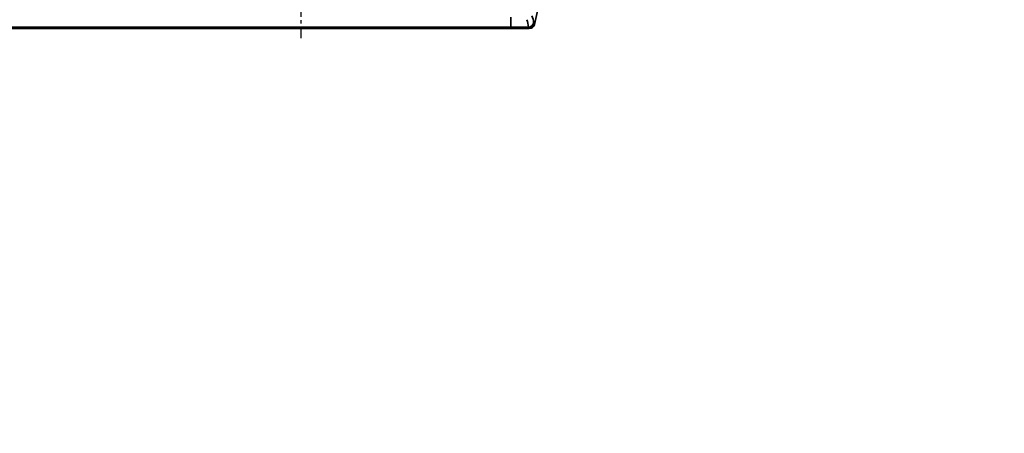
# Model space of a CAD drawing. Header units: millimetres. Extents: x 13873 to 18697, y 1443 to 6366.
# Tile 5 of 28: x 16019 to 16394, y 3241 to 3398. Entities that reach past the tile are written whole.
import ezdxf

# ---------------------------------------------------------------- set-up
doc = ezdxf.new("R2010")
doc.units = ezdxf.units.MM
doc.linetypes.add('CENTER', pattern=[10.16, 6.35, -1.27, 1.27, -1.27])

msp = doc.modelspace()

# ---------------------------------------------------------------- linework, layer by layer
at = {"color": 4, "linetype": 'CENTER'}
msp.add_line((16126.41, 3588.09), (16126.41, 3390.75), dxfattribs=at)
at = {"linetype": 'Continuous', "lineweight": 35}
for p, q in [((16206.41, 3398.77), (16206.41, 3395)), ((15581.41, 3395), (16206.41, 3395)), ((16213.08, 3395), (16206.41, 3395)), ((16206.41, 3395), (16206.41, 3394.42)), ((16213.23, 3394.42), (16213.08, 3395)), ((16215.03, 3396.52), (16215.17, 3395.95)), ((16215.17, 3395.95), (16215.34, 3395.95)), ((16206.41, 3394.42), (15581.41, 3394.42)), ((16213.23, 3394.42), (16206.41, 3394.42)), ((16213.39, 3394.42), (16213.23, 3394.42))]:
    msp.add_line(p, q, dxfattribs=at)
at = {"linetype": 'Continuous', "lineweight": 35, "flags": 128}
msp.add_lwpolyline([(16215.34, 3395.95), (16217.92, 3407.46), (16218.33, 3409.42)], dxfattribs=at)
at = {"color": 4}
msp.add_arc((15676.41, 3489.42), 900, 225, 135, dxfattribs=at)
at = {"linetype": 'Continuous', "lineweight": 35}
for centre, radius, start, end in [((16205.33, 3395.78), 9.73, 4.3307, 21.2227), ((16203.43, 3394.27), 9.68, 4.3307, 21.2227), ((16213.09, 3397), 2, 269.8857, 345.8981), ((16213.23, 3396.42), 2, 270.0083, 346.5018), ((16213.39, 3396.42), 2, 270, 346.4869)]:
    msp.add_arc(centre, radius, start, end, dxfattribs=at)

doc.saveas('drawing.dxf')
